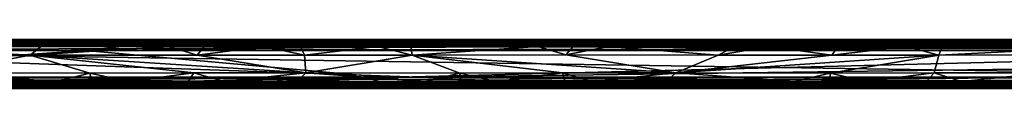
# Model space of a CAD drawing. Header units: millimetres. Extents: x -474 to 3044, y -109 to 1309.
# Tile 58 of 118: x 189 to 1193, y 1030 to 1080. Entities that reach past the tile are written whole.
import ezdxf

# ---------------------------------------------------------------- set-up
doc = ezdxf.new("R2010")
doc.units = ezdxf.units.MM
doc.layers.add('Layer 01', color=7, linetype='Continuous', true_color=0x000000)

msp = doc.modelspace()

# ---------------------------------------------------------------- linework, layer by layer
at = {"layer": 'Layer 01'}
for points in [[(-176, 1074.5, 949.3), (-177.1, 1073, 949), (781.1, 1073, 949)], [(-176, 1074.5, 949.3), (733.8, 1074.4, 949.3), (-175.8, 1075.8, 950.1)], [(-176, 1074.5, 949.3), (781.1, 1073, 949), (733.8, 1074.4, 949.3)], [(-175.8, 1075.8, 950.1), (2055.5, 1075.8, 950.1), (2745.4, 1076.7, 951.5)], [(-175.8, 1075.8, 950.1), (2745.4, 1076.7, 951.5), (700.7, 1076.7, 951.5)], [(-175.8, 1075.8, 950.1), (700.7, 1076.7, 951.5), (-166.5, 1076.7, 951.5)], [(2210.5, 1074.4, 949.3), (2055.5, 1075.8, 950.1), (-175.8, 1075.8, 950.1)], [(1072, 1074.5, 949.3), (2210.5, 1074.4, 949.3), (-175.8, 1075.8, 950.1)], [(733.8, 1074.4, 949.3), (1072, 1074.5, 949.3), (-175.8, 1075.8, 950.1)], [(-174.3, 1077, 956.7), (765.3, 1077, 956.8), (-172.8, 1077, 1010.2)], [(-174.3, 1077, 956.7), (381.4, 1077, 953), (765.3, 1077, 956.8)], [(-174.3, 1077, 956.7), (116.5, 1077, 953), (381.4, 1077, 953)], [(-174.1, 1073, 1018), (-166.8, 1074.5, 1017.7), (293.2, 1073, 1018)], [(765.3, 1077, 956.8), (1729.5, 1077, 1010.1), (-172.8, 1077, 1010.2)], [(1729.5, 1077, 1010.1), (48.6, 1077, 1014), (-172.8, 1077, 1010.2)], [(-166.8, 1074.5, 1017.7), (81.2, 1075.9, 1016.8), (2746.3, 1075.9, 1016.8), (2003.9, 1074.5, 1017.7)], [(293.2, 1073, 1018), (-166.8, 1074.5, 1017.7), (604.3, 1073, 1018)], [(604.3, 1073, 1018), (-166.8, 1074.5, 1017.7), (2003.9, 1074.5, 1017.7)], [(381.4, 1077, 953), (-166.5, 1076.7, 951.5), (700.7, 1076.7, 951.5)], [(-166.5, 1076.7, 951.5), (381.4, 1077, 953), (116.5, 1077, 953)], [(-162.3, 1073, 946), (-145.9, 1075.7, 946.5), (2493.4, 1073, 946)], [(-162.1, 1075.5, 1020.5), (210.1, 1075.5, 1020.5), (-161.5, 1077.9, 1019)], [(-162.1, 1075.5, 1020.5), (-20.2, 1073, 1021), (210.1, 1075.5, 1020.5)], [(-161.5, 1077.9, 1019), (659.4, 1077.9, 1019), (-69.8, 1079.5, 1016.7)], [(210.1, 1075.5, 1020.5), (659.4, 1077.9, 1019), (-161.5, 1077.9, 1019)], [(-153.9, 1080, 1006.4), (390.8, 1080, 982.1), (-147.1, 1080, 960.5)], [(-112.8, 1080, 1006.4), (390.8, 1080, 982.1), (-153.9, 1080, 1006.4)], [(390.8, 1080, 982.1), (542.8, 1080, 960.5), (-147.1, 1080, 960.5)], [(312.4, 1080, 953), (-65.7, 1080, 953), (-147.1, 1080, 960.5)], [(312.4, 1080, 953), (-147.1, 1080, 960.5), (542.8, 1080, 960.5)], [(926.7, 1078, 948.1), (2639.1, 1075.7, 946.5), (-145.9, 1075.7, 946.5)], [(484.6, 1078, 948.1), (926.7, 1078, 948.1), (-145.9, 1075.7, 946.5)], [(143.1, 1078, 948.1), (484.6, 1078, 948.1), (-145.9, 1075.7, 946.5)], [(2639.1, 1075.7, 946.5), (2493.4, 1073, 946), (-145.9, 1075.7, 946.5)], [(-112.8, 1080, 1006.4), (-68.1, 1080, 1006.4), (390.8, 1080, 982.1)], [(19, 1080, 1014), (-69.8, 1079.5, 1016.7), (294.3, 1080, 1014)], [(294.3, 1080, 1014), (-69.8, 1079.5, 1016.7), (405.7, 1079.5, 1016.7)], [(659.4, 1077.9, 1019), (405.7, 1079.5, 1016.7), (-69.8, 1079.5, 1016.7)], [(-68.1, 1080, 1006.4), (19, 1080, 1014), (418, 1080, 1006.2), (390.8, 1080, 982.1)], [(172.9, 1079.5, 950.5), (-65.7, 1080, 953), (312.4, 1080, 953)], [(44.5, 1073, 1021), (210.1, 1075.5, 1020.5), (-20.2, 1073, 1021)], [(418, 1080, 1006.2), (19, 1080, 1014), (294.3, 1080, 1014)], [(41.6, 1076.7, 1015.5), (48.6, 1077, 1014), (1003.1, 1076.7, 1015.5)], [(41.6, 1076.7, 1015.5), (1003.1, 1076.7, 1015.5), (2746.3, 1075.9, 1016.8)], [(41.6, 1076.7, 1015.5), (2746.3, 1075.9, 1016.8), (81.2, 1075.9, 1016.8)], [(210.1, 1075.5, 1020.5), (44.5, 1073, 1021), (210.6, 1073, 1021)], [(1743.1, 1076.7, 1015.5), (48.6, 1077, 1014), (1740.4, 1077, 1014)], [(1003.1, 1076.7, 1015.5), (48.6, 1077, 1014), (1743.1, 1076.7, 1015.5)], [(1729.5, 1077, 1010.1), (1740.4, 1077, 1014), (48.6, 1077, 1014)], [(372.4, 1079.5, 950.5), (484.6, 1078, 948.1), (143.1, 1078, 948.1)], [(172.9, 1079.5, 950.5), (372.4, 1079.5, 950.5), (143.1, 1078, 948.1)], [(172.9, 1079.5, 950.5), (312.4, 1080, 953), (372.4, 1079.5, 950.5)], [(210.1, 1075.5, 1020.5), (469.3, 1075.5, 1020.5), (659.4, 1077.9, 1019)], [(210.1, 1075.5, 1020.5), (210.6, 1073, 1021), (341.2, 1073, 1021)], [(210.1, 1075.5, 1020.5), (341.2, 1073, 1021), (377.4, 1073, 1021)], [(210.1, 1075.5, 1020.5), (377.4, 1073, 1021), (469.3, 1075.5, 1020.5)], [(418, 1080, 1006.2), (294.3, 1080, 1014), (405.2, 1080, 1014)], [(294.3, 1080, 1014), (405.7, 1079.5, 1016.7), (405.2, 1080, 1014)], [(542.8, 1080, 960.5), (549.2, 1080, 953), (312.4, 1080, 953)], [(372.4, 1079.5, 950.5), (312.4, 1080, 953), (418.3, 1079.5, 950.5)], [(418.3, 1079.5, 950.5), (312.4, 1080, 953), (549.2, 1080, 953)], [(372.4, 1079.5, 950.5), (418.3, 1079.5, 950.5), (484.6, 1078, 948.1)], [(469.3, 1075.5, 1020.5), (377.4, 1073, 1021), (438.3, 1073, 1021)], [(765.3, 1077, 956.8), (381.4, 1077, 953), (732.5, 1077, 953)], [(381.4, 1077, 953), (700.7, 1076.7, 951.5), (732.5, 1077, 953)], [(542.9, 1080, 1006.3), (390.8, 1080, 982.1), (462.8, 1080, 1006.4)], [(542.9, 1080, 1006.3), (702.3, 1080, 1006.3), (390.8, 1080, 982.1)], [(390.8, 1080, 982.1), (586.1, 1080, 960.6), (542.8, 1080, 960.5)], [(390.8, 1080, 982.1), (631.4, 1080, 960.6), (586.1, 1080, 960.6)], [(390.8, 1080, 982.1), (835.7, 1080, 960.6), (631.4, 1080, 960.6)], [(702.3, 1080, 1006.3), (835.7, 1080, 960.6), (390.8, 1080, 982.1)], [(418, 1080, 1006.2), (462.8, 1080, 1006.4), (390.8, 1080, 982.1)], [(418, 1080, 1006.2), (405.2, 1080, 1014), (428.7, 1080, 1014)], [(405.7, 1079.5, 1016.7), (428.7, 1080, 1014), (405.2, 1080, 1014)], [(405.7, 1079.5, 1016.7), (467.8, 1079.5, 1016.7), (428.7, 1080, 1014)], [(659.4, 1077.9, 1019), (467.8, 1079.5, 1016.7), (405.7, 1079.5, 1016.7)], [(418, 1080, 1006.2), (428.7, 1080, 1014), (453.3, 1080, 1014)], [(418, 1080, 1006.2), (453.3, 1080, 1014), (462.8, 1080, 1006.4)], [(418.3, 1079.5, 950.5), (549.2, 1080, 953), (490.7, 1079.5, 950.5)], [(418.3, 1079.5, 950.5), (490.7, 1079.5, 950.5), (484.6, 1078, 948.1)], [(428.7, 1080, 1014), (467.8, 1079.5, 1016.7), (453.3, 1080, 1014)], [(469.3, 1075.5, 1020.5), (438.3, 1073, 1021), (475.5, 1073, 1021)], [(462.8, 1080, 1006.4), (453.3, 1080, 1014), (468.2, 1080, 1014)], [(453.3, 1080, 1014), (467.8, 1079.5, 1016.7), (468.2, 1080, 1014)], [(462.8, 1080, 1006.4), (468.2, 1080, 1014), (500, 1080, 1014)], [(462.8, 1080, 1006.4), (500, 1080, 1014), (542.9, 1080, 1006.3)], [(468.2, 1080, 1014), (467.8, 1079.5, 1016.7), (500, 1080, 1014)], [(500, 1080, 1014), (467.8, 1079.5, 1016.7), (557.2, 1080, 1014)], [(557.2, 1080, 1014), (467.8, 1079.5, 1016.7), (708.3, 1079.5, 1016.7)], [(659.4, 1077.9, 1019), (708.3, 1079.5, 1016.7), (467.8, 1079.5, 1016.7)], [(469.3, 1075.5, 1020.5), (643.1, 1075.5, 1020.5), (659.4, 1077.9, 1019)], [(469.3, 1075.5, 1020.5), (588.1, 1073, 1021), (643.1, 1075.5, 1020.5)], [(469.3, 1075.5, 1020.5), (475.5, 1073, 1021), (554, 1073, 1021)], [(469.3, 1075.5, 1020.5), (554, 1073, 1021), (588.1, 1073, 1021)], [(574.3, 1079.5, 950.5), (926.7, 1078, 948.1), (484.6, 1078, 948.1)], [(490.7, 1079.5, 950.5), (574.3, 1079.5, 950.5), (484.6, 1078, 948.1)], [(490.7, 1079.5, 950.5), (549.2, 1080, 953), (574.3, 1079.5, 950.5)], [(542.9, 1080, 1006.3), (500, 1080, 1014), (557.2, 1080, 1014)], [(549.2, 1080, 953), (542.8, 1080, 960.5), (563.3, 1080, 953)], [(586.1, 1080, 960.6), (563.3, 1080, 953), (542.8, 1080, 960.5)], [(542.9, 1080, 1006.3), (557.2, 1080, 1014), (584.5, 1080, 1014)], [(542.9, 1080, 1006.3), (584.5, 1080, 1014), (702.3, 1080, 1006.3)], [(574.3, 1079.5, 950.5), (549.2, 1080, 953), (563.3, 1080, 953)], [(557.2, 1080, 1014), (708.3, 1079.5, 1016.7), (584.5, 1080, 1014)], [(586.1, 1080, 960.6), (587.8, 1080, 953), (563.3, 1080, 953)], [(574.3, 1079.5, 950.5), (563.3, 1080, 953), (587.8, 1080, 953)], [(574.3, 1079.5, 950.5), (612.3, 1080, 953), (626.1, 1080, 953)], [(574.3, 1079.5, 950.5), (626.1, 1080, 953), (836.3, 1079.5, 950.5)], [(574.3, 1079.5, 950.5), (587.8, 1080, 953), (612.3, 1080, 953)], [(574.3, 1079.5, 950.5), (836.3, 1079.5, 950.5), (926.7, 1078, 948.1)], [(702.3, 1080, 1006.3), (584.5, 1080, 1014), (720.4, 1080, 1014)], [(584.5, 1080, 1014), (708.3, 1079.5, 1016.7), (720.4, 1080, 1014)], [(586.1, 1080, 960.6), (612.3, 1080, 953), (587.8, 1080, 953)], [(631.4, 1080, 960.6), (612.3, 1080, 953), (586.1, 1080, 960.6)], [(643.1, 1075.5, 1020.5), (588.1, 1073, 1021), (717.4, 1073, 1021)], [(604.3, 1073, 1018), (2003.9, 1074.5, 1017.7), (1558.2, 1073, 1018)], [(612.3, 1080, 953), (631.4, 1080, 960.6), (626.1, 1080, 953)], [(631.4, 1080, 960.6), (808.1, 1080, 953), (626.1, 1080, 953)], [(836.3, 1079.5, 950.5), (626.1, 1080, 953), (808.1, 1080, 953)], [(835.7, 1080, 960.6), (808.1, 1080, 953), (631.4, 1080, 960.6)], [(643.1, 1075.5, 1020.5), (859.1, 1075.5, 1020.5), (659.4, 1077.9, 1019)], [(643.1, 1075.5, 1020.5), (717.4, 1073, 1021), (753.5, 1073, 1021)], [(643.1, 1075.5, 1020.5), (753.5, 1073, 1021), (859.1, 1075.5, 1020.5)], [(659.4, 1077.9, 1019), (2102.1, 1077.9, 1019), (1023.1, 1079.5, 1016.7)], [(659.4, 1077.9, 1019), (1023.1, 1079.5, 1016.7), (708.3, 1079.5, 1016.7)], [(1224.9, 1075.5, 1020.5), (2102.1, 1077.9, 1019), (659.4, 1077.9, 1019)], [(1063.2, 1075.5, 1020.5), (1224.9, 1075.5, 1020.5), (659.4, 1077.9, 1019)], [(859.1, 1075.5, 1020.5), (1063.2, 1075.5, 1020.5), (659.4, 1077.9, 1019)], [(700.7, 1076.7, 951.5), (1069.4, 1077, 953), (732.5, 1077, 953)], [(2745.4, 1076.7, 951.5), (1069.4, 1077, 953), (700.7, 1076.7, 951.5)], [(702.3, 1080, 1006.3), (993.6, 1080, 1006.3), (835.7, 1080, 960.6)], [(702.3, 1080, 1006.3), (720.4, 1080, 1014), (734.6, 1080, 1014)], [(702.3, 1080, 1006.3), (734.6, 1080, 1014), (993.6, 1080, 1006.3)], [(869.1, 1080, 1014), (708.3, 1079.5, 1016.7), (1023.1, 1079.5, 1016.7)], [(734.6, 1080, 1014), (708.3, 1079.5, 1016.7), (869.1, 1080, 1014)], [(720.4, 1080, 1014), (708.3, 1079.5, 1016.7), (734.6, 1080, 1014)], [(765.3, 1077, 956.8), (732.5, 1077, 953), (1069.4, 1077, 953)], [(733.8, 1074.4, 949.3), (781.1, 1073, 949), (1072, 1074.5, 949.3)], [(869.1, 1080, 1014), (993.6, 1080, 1006.3), (734.6, 1080, 1014)], [(859.1, 1075.5, 1020.5), (753.5, 1073, 1021), (789.6, 1073, 1021)], [(765.3, 1077, 956.8), (2741.8, 1077, 956.8), (2268.1, 1077, 1010.1)], [(765.3, 1077, 956.8), (2268.1, 1077, 1010.1), (1729.5, 1077, 1010.1)], [(765.3, 1077, 956.8), (1069.4, 1077, 953), (2748.8, 1077, 953), (2741.8, 1077, 956.8)], [(2210.5, 1074.4, 949.3), (1072, 1074.5, 949.3), (781.1, 1073, 949), (2067.6, 1073, 949)], [(859.1, 1075.5, 1020.5), (789.6, 1073, 1021), (918.2, 1073, 1021)], [(835.7, 1080, 960.6), (832.4, 1080, 953), (808.1, 1080, 953)], [(836.3, 1079.5, 950.5), (808.1, 1080, 953), (832.4, 1080, 953)], [(835.7, 1080, 960.6), (856.8, 1080, 953), (832.4, 1080, 953)], [(836.3, 1079.5, 950.5), (832.4, 1080, 953), (856.8, 1080, 953)], [(993.6, 1080, 1006.3), (1356.1, 1080, 960.6), (835.7, 1080, 960.6)], [(835.7, 1080, 960.6), (1209.9, 1080, 953), (947, 1080, 953)], [(835.7, 1080, 960.6), (947, 1080, 953), (856.8, 1080, 953)], [(1356.1, 1080, 960.6), (1209.9, 1080, 953), (835.7, 1080, 960.6)], [(836.3, 1079.5, 950.5), (856.8, 1080, 953), (947, 1080, 953)], [(836.3, 1079.5, 950.5), (947, 1080, 953), (949.8, 1079.5, 950.5)], [(836.3, 1079.5, 950.5), (949.8, 1079.5, 950.5), (926.7, 1078, 948.1)], [(859.1, 1075.5, 1020.5), (953.2, 1073, 1021), (1023.4, 1073, 1021)], [(859.1, 1075.5, 1020.5), (1023.4, 1073, 1021), (1063.2, 1075.5, 1020.5)], [(859.1, 1075.5, 1020.5), (918.2, 1073, 1021), (953.2, 1073, 1021)], [(980.1, 1080, 1014), (993.6, 1080, 1006.3), (869.1, 1080, 1014)], [(869.1, 1080, 1014), (1023.1, 1079.5, 1016.7), (980.1, 1080, 1014)], [(983.2, 1079.5, 950.5), (1256.4, 1078, 948.1), (926.7, 1078, 948.1)], [(949.8, 1079.5, 950.5), (983.2, 1079.5, 950.5), (926.7, 1078, 948.1)], [(926.7, 1078, 948.1), (1256.4, 1078, 948.1), (2639.1, 1075.7, 946.5)], [(983.2, 1079.5, 950.5), (947, 1080, 953), (1209.9, 1080, 953)], [(949.8, 1079.5, 950.5), (947, 1080, 953), (983.2, 1079.5, 950.5)], [(993.6, 1080, 1006.3), (980.1, 1080, 1014), (1003.6, 1080, 1014)], [(1023.1, 1079.5, 1016.7), (1003.6, 1080, 1014), (980.1, 1080, 1014)], [(983.2, 1079.5, 950.5), (1209.9, 1080, 953), (1242, 1079.5, 950.5)], [(983.2, 1079.5, 950.5), (1242, 1079.5, 950.5), (1256.4, 1078, 948.1)], [(993.6, 1080, 1006.3), (1039.1, 1080, 1006.2), (1356.1, 1080, 960.6)], [(993.6, 1080, 1006.3), (1003.6, 1080, 1014), (1028.1, 1080, 1014)], [(993.6, 1080, 1006.3), (1028.1, 1080, 1014), (1039.1, 1080, 1006.2)], [(1003.1, 1076.7, 1015.5), (1743.1, 1076.7, 1015.5), (2746.3, 1075.9, 1016.8)], [(1003.6, 1080, 1014), (1023.1, 1079.5, 1016.7), (1028.1, 1080, 1014)], [(1340, 1080, 1014), (1023.1, 1079.5, 1016.7), (1411, 1079.5, 1016.7)], [(1023.1, 1079.5, 1016.7), (1340, 1080, 1014), (1265.1, 1080, 1014)], [(1023.1, 1079.5, 1016.7), (1265.1, 1080, 1014), (1042.4, 1080, 1014)], [(1028.1, 1080, 1014), (1023.1, 1079.5, 1016.7), (1042.4, 1080, 1014)], [(2102.1, 1077.9, 1019), (1411, 1079.5, 1016.7), (1023.1, 1079.5, 1016.7)], [(1063.2, 1075.5, 1020.5), (1023.4, 1073, 1021), (1093.1, 1073, 1021)], [(1039.1, 1080, 1006.2), (1028.1, 1080, 1014), (1042.4, 1080, 1014)], [(1039.1, 1080, 1006.2), (1305.9, 1080, 1006.4), (1356.1, 1080, 960.6)], [(1039.1, 1080, 1006.2), (1265.1, 1080, 1014), (1305.9, 1080, 1006.4)], [(1039.1, 1080, 1006.2), (1042.4, 1080, 1014), (1265.1, 1080, 1014)], [(1063.2, 1075.5, 1020.5), (1129.6, 1073, 1021), (1224.9, 1075.5, 1020.5)], [(1063.2, 1075.5, 1020.5), (1093.1, 1073, 1021), (1129.6, 1073, 1021)], [(1069.4, 1077, 953), (2745.4, 1076.7, 951.5), (2748.8, 1077, 953)], [(1224.9, 1075.5, 1020.5), (1129.6, 1073, 1021), (1299.9, 1073, 1021)], [(-177.1, 1073, 949), (-165.5, 1068.6, 949), (781.1, 1073, 949)], [(-140.8, 1068.6, 1018), (-174.1, 1073, 1018), (256.2, 1068.6, 1018)], [(293.2, 1073, 1018), (256.2, 1068.6, 1018), (-174.1, 1073, 1018)], [(-168.3, 1068.5, 946), (2493.4, 1073, 946), (2605.5, 1068.5, 946), (595.8, 1041.5, 946)], [(-168.3, 1068.5, 946), (-162.3, 1073, 946), (2493.4, 1073, 946)], [(-167.9, 1041.4, 946), (-168.3, 1068.5, 946), (595.8, 1041.5, 946)], [(2738.6, 1068.6, 949), (781.1, 1073, 949), (-165.5, 1068.6, 949)], [(1606, 1041.5, 949), (2738.6, 1068.6, 949), (-165.5, 1068.6, 949)], [(22, 1041.6, 949), (1606, 1041.5, 949), (-165.5, 1068.6, 949)], [(256.2, 1068.6, 1018), (-140.1, 1041.4, 1018), (-140.8, 1068.6, 1018)], [(562, 1041.4, 1018), (-140.1, 1041.4, 1018), (256.2, 1068.6, 1018)], [(-40.2, 1063.9, 1021), (199.9, 1063.9, 1021), (44.5, 1073, 1021)], [(210.6, 1073, 1021), (44.5, 1073, 1021), (199.9, 1063.9, 1021)], [(199.9, 1063.9, 1021), (341.2, 1073, 1021), (210.6, 1073, 1021)], [(199.9, 1063.9, 1021), (370, 1064.1, 1021), (341.2, 1073, 1021)], [(370, 1064.1, 1021), (199.9, 1063.9, 1021), (480.8, 1046, 1021)], [(256.2, 1068.6, 1018), (293.2, 1073, 1018), (604.3, 1073, 1018)], [(1660.5, 1068.7, 1018), (256.2, 1068.6, 1018), (604.3, 1073, 1018)], [(562, 1041.4, 1018), (256.2, 1068.6, 1018), (1660.5, 1068.7, 1018)], [(377.4, 1073, 1021), (341.2, 1073, 1021), (370, 1064.1, 1021)], [(370, 1064.1, 1021), (438.3, 1073, 1021), (377.4, 1073, 1021)], [(370, 1064.1, 1021), (479.6, 1064.1, 1021), (438.3, 1073, 1021)], [(479.6, 1064.1, 1021), (370, 1064.1, 1021), (480.8, 1046, 1021)], [(475.5, 1073, 1021), (438.3, 1073, 1021), (479.6, 1064.1, 1021)], [(479.6, 1064.1, 1021), (554, 1073, 1021), (475.5, 1073, 1021)], [(479.6, 1064.1, 1021), (589.2, 1064, 1021), (554, 1073, 1021)], [(479.6, 1064.1, 1021), (480.8, 1046, 1021), (589.2, 1064, 1021)], [(588.1, 1073, 1021), (554, 1073, 1021), (589.2, 1064, 1021)], [(1649.9, 1041.3, 1018), (562, 1041.4, 1018), (1660.5, 1068.7, 1018)], [(589.2, 1064, 1021), (717.4, 1073, 1021), (588.1, 1073, 1021)], [(589.2, 1064, 1021), (745.9, 1064.2, 1021), (717.4, 1073, 1021)], [(745.9, 1064.2, 1021), (589.2, 1064, 1021), (858.2, 1046, 1021)], [(2605.5, 1068.5, 946), (1255.3, 1041.4, 946), (595.8, 1041.5, 946)], [(604.3, 1073, 1018), (1558.2, 1073, 1018), (1660.5, 1068.7, 1018)], [(753.5, 1073, 1021), (717.4, 1073, 1021), (745.9, 1064.2, 1021)], [(745.9, 1064.2, 1021), (901.4, 1064, 1021), (789.6, 1073, 1021)], [(745.9, 1064.2, 1021), (789.6, 1073, 1021), (753.5, 1073, 1021)], [(901.4, 1064, 1021), (745.9, 1064.2, 1021), (858.2, 1046, 1021)], [(2738.6, 1068.6, 949), (2067.6, 1073, 949), (781.1, 1073, 949)], [(901.4, 1064, 1021), (918.2, 1073, 1021), (789.6, 1073, 1021)], [(1126.4, 1064.1, 1021), (1017.2, 1064, 1021), (858.2, 1046, 1021)], [(1126.4, 1064.1, 1021), (858.2, 1046, 1021), (1015.4, 1045.8, 1021)], [(901.4, 1064, 1021), (1017.2, 1064, 1021), (953.2, 1073, 1021)], [(901.4, 1064, 1021), (953.2, 1073, 1021), (918.2, 1073, 1021)], [(1023.4, 1073, 1021), (953.2, 1073, 1021), (1017.2, 1064, 1021)], [(1126.4, 1064.1, 1021), (1015.4, 1045.8, 1021), (1121.6, 1045.9, 1021)], [(1017.2, 1064, 1021), (1126.4, 1064.1, 1021), (1093.1, 1073, 1021)], [(1017.2, 1064, 1021), (1093.1, 1073, 1021), (1023.4, 1073, 1021)], [(1129.6, 1073, 1021), (1093.1, 1073, 1021), (1126.4, 1064.1, 1021)], [(1121.6, 1045.9, 1021), (1235.7, 1046, 1021), (1339.5, 1064.2, 1021), (1126.4, 1064.1, 1021)], [(1126.4, 1064.1, 1021), (1299.9, 1073, 1021), (1129.6, 1073, 1021)], [(1126.4, 1064.1, 1021), (1339.5, 1064.2, 1021), (1299.9, 1073, 1021)], [(-55.7, 1046.2, 1021), (104, 1046, 1021), (199.9, 1063.9, 1021), (-40.2, 1063.9, 1021)], [(199.9, 1063.9, 1021), (104, 1046, 1021), (260.6, 1045.8, 1021)], [(199.9, 1063.9, 1021), (260.6, 1045.8, 1021), (366.8, 1045.9, 1021)], [(480.8, 1046, 1021), (199.9, 1063.9, 1021), (366.8, 1045.9, 1021)], [(589.2, 1064, 1021), (480.8, 1046, 1021), (638, 1045.8, 1021)], [(858.2, 1046, 1021), (589.2, 1064, 1021), (742.5, 1045.9, 1021)], [(589.2, 1064, 1021), (638, 1045.8, 1021), (742.5, 1045.9, 1021)], [(901.4, 1064, 1021), (858.2, 1046, 1021), (1017.2, 1064, 1021)], [(104, 1046, 1021), (97.4, 1037, 1021), (226.8, 1037, 1021)], [(260.6, 1045.8, 1021), (104, 1046, 1021), (226.8, 1037, 1021)], [(260.6, 1045.8, 1021), (226.8, 1037, 1021), (262.9, 1037, 1021)], [(260.6, 1045.8, 1021), (300.1, 1037, 1021), (366.8, 1045.9, 1021)], [(260.6, 1045.8, 1021), (262.9, 1037, 1021), (300.1, 1037, 1021)], [(366.8, 1045.9, 1021), (300.1, 1037, 1021), (361, 1037, 1021)], [(366.8, 1045.9, 1021), (361, 1037, 1021), (397.2, 1037, 1021)], [(397.2, 1037, 1021), (480.8, 1046, 1021), (366.8, 1045.9, 1021)], [(480.8, 1046, 1021), (397.2, 1037, 1021), (472.2, 1037, 1021)], [(480.8, 1046, 1021), (472.2, 1037, 1021), (602.9, 1037, 1021)], [(638, 1045.8, 1021), (480.8, 1046, 1021), (602.9, 1037, 1021)], [(638, 1045.8, 1021), (602.9, 1037, 1021), (639, 1037, 1021)], [(638, 1045.8, 1021), (675.1, 1037, 1021), (742.5, 1045.9, 1021)], [(638, 1045.8, 1021), (639, 1037, 1021), (675.1, 1037, 1021)], [(742.5, 1045.9, 1021), (675.1, 1037, 1021), (745.3, 1037, 1021)], [(742.5, 1045.9, 1021), (772.9, 1037, 1021), (858.2, 1046, 1021)], [(742.5, 1045.9, 1021), (745.3, 1037, 1021), (772.9, 1037, 1021)], [(858.2, 1046, 1021), (772.9, 1037, 1021), (848.3, 1037, 1021)], [(858.2, 1046, 1021), (848.3, 1037, 1021), (979.1, 1037, 1021)], [(858.2, 1046, 1021), (979.1, 1037, 1021), (1015.4, 1045.8, 1021)], [(1015.4, 1045.8, 1021), (979.1, 1037, 1021), (1015.2, 1037, 1021)], [(1052.3, 1037, 1021), (1015.4, 1045.8, 1021), (1015.2, 1037, 1021)], [(1052.3, 1037, 1021), (1121.6, 1045.9, 1021), (1015.4, 1045.8, 1021)], [(1121.6, 1045.9, 1021), (1052.3, 1037, 1021), (1113.3, 1037, 1021)], [(1121.6, 1045.9, 1021), (1113.3, 1037, 1021), (1149.4, 1037, 1021)], [(1235.7, 1046, 1021), (1121.6, 1045.9, 1021), (1149.4, 1037, 1021)], [(1235.7, 1046, 1021), (1149.4, 1037, 1021), (1224.5, 1037, 1021)], [(-176.3, 1034.1, 950.2), (2743.5, 1034.1, 950.2), (1683.9, 1035.5, 949.3)], [(-176.3, 1034.1, 950.2), (1683.9, 1035.5, 949.3), (49.4, 1035.5, 949.3)], [(962.9, 1033.3, 951.5), (2743.5, 1034.1, 950.2), (-176.3, 1034.1, 950.2)], [(581.7, 1033.3, 951.5), (962.9, 1033.3, 951.5), (-176.3, 1034.1, 950.2)], [(265.4, 1033.3, 951.5), (581.7, 1033.3, 951.5), (-176.3, 1034.1, 950.2)], [(-176.2, 1033.3, 951.6), (265.4, 1033.3, 951.5), (-176.3, 1034.1, 950.2)], [(1134.1, 1035.5, 1017.7), (2746.3, 1034.2, 1016.9), (-176.1, 1034.2, 1016.9)], [(700.3, 1035.5, 1017.7), (1134.1, 1035.5, 1017.7), (-176.1, 1034.2, 1016.9)], [(-175.8, 1035.5, 1017.7), (700.3, 1035.5, 1017.7), (-176.1, 1034.2, 1016.9)], [(-176.1, 1034.2, 1016.9), (2746.3, 1034.2, 1016.9), (-166.6, 1033.3, 1015.5)], [(-175.8, 1035.5, 1017.7), (441.5, 1037, 1018), (700.3, 1035.5, 1017.7)], [(-175.8, 1035.5, 1017.7), (-148.9, 1037, 1018), (441.5, 1037, 1018)], [(3.6, 1037, 946), (-167.9, 1041.4, 946), (595.8, 1041.5, 946)], [(2746.3, 1034.2, 1016.9), (1624.7, 1033.3, 1015.5), (-166.6, 1033.3, 1015.5)], [(287.4, 1034.5, 946.5), (439.8, 1032.1, 948), (-162.3, 1032.1, 948)], [(161.2, 1034.5, 946.5), (287.4, 1034.5, 946.5), (-162.3, 1032.1, 948)], [(-162.3, 1032, 1018.9), (853.1, 1032, 1018.9), (545.2, 1034.3, 1020.5)], [(-162.3, 1032, 1018.9), (545.2, 1034.3, 1020.5), (371.2, 1034.3, 1020.5)], [(-162.3, 1032, 1018.9), (371.2, 1034.3, 1020.5), (168.8, 1034.3, 1020.5)], [(-140.1, 1041.4, 1018), (441.5, 1037, 1018), (-148.9, 1037, 1018)], [(562, 1041.4, 1018), (441.5, 1037, 1018), (-140.1, 1041.4, 1018)], [(3.6, 1037, 946), (595.8, 1041.5, 946), (337.4, 1037, 946)], [(161.2, 1034.5, 946.5), (3.6, 1037, 946), (337.4, 1037, 946)], [(22, 1041.6, 949), (1047.1, 1037, 949), (1606, 1041.5, 949)], [(22, 1041.6, 949), (52.9, 1037, 949), (1047.1, 1037, 949)], [(1047.1, 1037, 949), (49.4, 1035.5, 949.3), (1683.9, 1035.5, 949.3)], [(52.9, 1037, 949), (49.4, 1035.5, 949.3), (1047.1, 1037, 949)], [(97.4, 1037, 1021), (168.8, 1034.3, 1020.5), (226.8, 1037, 1021)], [(161.2, 1034.5, 946.5), (337.4, 1037, 946), (287.4, 1034.5, 946.5)], [(226.8, 1037, 1021), (168.8, 1034.3, 1020.5), (262.9, 1037, 1021)], [(262.9, 1037, 1021), (168.8, 1034.3, 1020.5), (371.2, 1034.3, 1020.5)], [(262.9, 1037, 1021), (371.2, 1034.3, 1020.5), (300.1, 1037, 1021)], [(287.4, 1034.5, 946.5), (337.4, 1037, 946), (318, 1034.5, 946.5)], [(287.4, 1034.5, 946.5), (318, 1034.5, 946.5), (439.8, 1032.1, 948)], [(300.1, 1037, 1021), (371.2, 1034.3, 1020.5), (361, 1037, 1021)], [(318, 1034.5, 946.5), (464.3, 1037, 946), (484.8, 1034.5, 946.5)], [(318, 1034.5, 946.5), (337.4, 1037, 946), (464.3, 1037, 946)], [(318, 1034.5, 946.5), (484.8, 1034.5, 946.5), (439.8, 1032.1, 948)], [(337.4, 1037, 946), (595.8, 1041.5, 946), (464.3, 1037, 946)], [(361, 1037, 1021), (371.2, 1034.3, 1020.5), (397.2, 1037, 1021)], [(472.2, 1037, 1021), (371.2, 1034.3, 1020.5), (545.2, 1034.3, 1020.5)], [(397.2, 1037, 1021), (371.2, 1034.3, 1020.5), (472.2, 1037, 1021)], [(601, 1034.5, 946.5), (954.7, 1032.1, 948), (439.8, 1032.1, 948)], [(554.5, 1034.5, 946.5), (601, 1034.5, 946.5), (439.8, 1032.1, 948)], [(484.8, 1034.5, 946.5), (554.5, 1034.5, 946.5), (439.8, 1032.1, 948)], [(562, 1041.4, 1018), (547.7, 1037, 1018), (441.5, 1037, 1018)], [(700.3, 1035.5, 1017.7), (441.5, 1037, 1018), (547.7, 1037, 1018)], [(464.3, 1037, 946), (595.8, 1041.5, 946), (660.8, 1037, 946)], [(484.8, 1034.5, 946.5), (464.3, 1037, 946), (554.5, 1034.5, 946.5)], [(554.5, 1034.5, 946.5), (464.3, 1037, 946), (660.8, 1037, 946)], [(472.2, 1037, 1021), (545.2, 1034.3, 1020.5), (602.9, 1037, 1021)], [(639, 1037, 1021), (545.2, 1034.3, 1020.5), (756.4, 1034.3, 1020.5)], [(602.9, 1037, 1021), (545.2, 1034.3, 1020.5), (639, 1037, 1021)], [(853.1, 1032, 1018.9), (756.4, 1034.3, 1020.5), (545.2, 1034.3, 1020.5)], [(562, 1041.4, 1018), (1323.9, 1037, 1018), (547.7, 1037, 1018)], [(700.3, 1035.5, 1017.7), (547.7, 1037, 1018), (1323.9, 1037, 1018)], [(554.5, 1034.5, 946.5), (660.8, 1037, 946), (601, 1034.5, 946.5)], [(1649.9, 1041.3, 1018), (1323.9, 1037, 1018), (562, 1041.4, 1018)], [(1255.3, 1041.4, 946), (660.8, 1037, 946), (595.8, 1041.5, 946)], [(601, 1034.5, 946.5), (660.8, 1037, 946), (654.4, 1034.5, 946.5)], [(601, 1034.5, 946.5), (654.4, 1034.5, 946.5), (954.7, 1032.1, 948)], [(639, 1037, 1021), (756.4, 1034.3, 1020.5), (675.1, 1037, 1021)], [(654.4, 1034.5, 946.5), (660.8, 1037, 946), (1071.7, 1034.5, 946.5)], [(654.4, 1034.5, 946.5), (1071.7, 1034.5, 946.5), (954.7, 1032.1, 948)], [(1255.3, 1041.4, 946), (1282.7, 1037, 946), (660.8, 1037, 946)], [(1249, 1034.5, 946.5), (660.8, 1037, 946), (1282.7, 1037, 946)], [(1071.7, 1034.5, 946.5), (660.8, 1037, 946), (1249, 1034.5, 946.5)], [(675.1, 1037, 1021), (756.4, 1034.3, 1020.5), (745.3, 1037, 1021)], [(700.3, 1035.5, 1017.7), (1323.9, 1037, 1018), (1134.1, 1035.5, 1017.7)], [(745.3, 1037, 1021), (756.4, 1034.3, 1020.5), (772.9, 1037, 1021)], [(848.3, 1037, 1021), (756.4, 1034.3, 1020.5), (921.1, 1034.3, 1020.5)], [(772.9, 1037, 1021), (756.4, 1034.3, 1020.5), (848.3, 1037, 1021)], [(853.1, 1032, 1018.9), (921.1, 1034.3, 1020.5), (756.4, 1034.3, 1020.5)], [(848.3, 1037, 1021), (921.1, 1034.3, 1020.5), (979.1, 1037, 1021)], [(853.1, 1032, 1018.9), (1555.5, 1032, 1018.9), (1123.4, 1034.3, 1020.5)], [(853.1, 1032, 1018.9), (1123.4, 1034.3, 1020.5), (921.1, 1034.3, 1020.5)], [(1015.2, 1037, 1021), (921.1, 1034.3, 1020.5), (1123.4, 1034.3, 1020.5)], [(979.1, 1037, 1021), (921.1, 1034.3, 1020.5), (1015.2, 1037, 1021)], [(1071.7, 1034.5, 946.5), (1880, 1032.1, 948), (954.7, 1032.1, 948)], [(962.9, 1033.3, 951.5), (1411.6, 1033.3, 951.5), (2743.5, 1034.1, 950.2)], [(1015.2, 1037, 1021), (1123.4, 1034.3, 1020.5), (1052.3, 1037, 1021)], [(1606, 1041.5, 949), (1047.1, 1037, 949), (1374.2, 1037, 949)], [(1047.1, 1037, 949), (1683.9, 1035.5, 949.3), (1374.2, 1037, 949)], [(1052.3, 1037, 1021), (1123.4, 1034.3, 1020.5), (1113.3, 1037, 1021)], [(1071.7, 1034.5, 946.5), (1249, 1034.5, 946.5), (1880, 1032.1, 948)], [(1113.3, 1037, 1021), (1123.4, 1034.3, 1020.5), (1149.4, 1037, 1021)], [(1224.5, 1037, 1021), (1123.4, 1034.3, 1020.5), (1297.4, 1034.3, 1020.5)], [(1149.4, 1037, 1021), (1123.4, 1034.3, 1020.5), (1224.5, 1037, 1021)], [(1555.5, 1032, 1018.9), (1297.4, 1034.3, 1020.5), (1123.4, 1034.3, 1020.5)], [(1134.1, 1035.5, 1017.7), (1482.9, 1037, 1018), (2159.2, 1035.5, 1017.7)], [(1134.1, 1035.5, 1017.7), (1323.9, 1037, 1018), (1482.9, 1037, 1018)], [(1134.1, 1035.5, 1017.7), (2159.2, 1035.5, 1017.7), (2746.3, 1034.2, 1016.9)], [(-176.2, 1033.3, 951.6), (-178.6, 1033, 953), (258, 1033, 953)], [(-178.6, 1033, 953), (-172.8, 1033, 956.7), (258, 1033, 953)], [(-176.2, 1033.3, 951.6), (258, 1033, 953), (265.4, 1033.3, 951.5)], [(-174.4, 1033, 1010.2), (698.3, 1033, 1014), (942, 1033, 1010.1), (-172.8, 1033, 956.7)], [(-174.4, 1033, 1010.2), (-174, 1033, 1014), (698.3, 1033, 1014)], [(-174, 1033, 1014), (-166.6, 1033.3, 1015.5), (698.3, 1033, 1014)], [(1637.5, 1033, 1010.1), (2743.7, 1033, 956.9), (-172.8, 1033, 956.7)], [(942, 1033, 1010.1), (1637.5, 1033, 1010.1), (-172.8, 1033, 956.7)], [(258, 1033, 953), (-172.8, 1033, 956.7), (910.9, 1033, 953)], [(2743.7, 1033, 956.9), (910.9, 1033, 953), (-172.8, 1033, 956.7)], [(290.5, 1030.5, 1016.5), (-166.9, 1030, 1014), (549.3, 1030, 1014)], [(-60.6, 1030.5, 1016.5), (-166.9, 1030, 1014), (290.5, 1030.5, 1016.5)], [(542.2, 1030, 1006.5), (549.3, 1030, 1014), (-166.9, 1030, 1014)], [(-166.9, 1030, 1014), (-151.9, 1030, 1006.4), (542.2, 1030, 1006.5)], [(1566.5, 1033, 1014), (-166.6, 1033.3, 1015.5), (1624.7, 1033.3, 1015.5)], [(1068.1, 1033, 1014), (-166.6, 1033.3, 1015.5), (1566.5, 1033, 1014)], [(-166.6, 1033.3, 1015.5), (1068.1, 1033, 1014), (698.3, 1033, 1014)], [(-162.3, 1032.1, 948), (439.8, 1032.1, 948), (-69.5, 1030.5, 950.3)], [(492.3, 1030.5, 1016.5), (853.1, 1032, 1018.9), (-162.3, 1032, 1018.9)], [(290.5, 1030.5, 1016.5), (492.3, 1030.5, 1016.5), (-162.3, 1032, 1018.9)], [(-60.6, 1030.5, 1016.5), (290.5, 1030.5, 1016.5), (-162.3, 1032, 1018.9)], [(-68.1, 1030, 960.6), (418.1, 1030, 960.8), (-153.9, 1030, 968.3)], [(-153.9, 1030, 968.3), (418.1, 1030, 960.8), (542.2, 1030, 1006.5), (-151.9, 1030, 1006.4)], [(439.8, 1032.1, 948), (446.6, 1030.5, 950.3), (-69.5, 1030.5, 950.3)], [(18.9, 1030, 953), (-69.5, 1030.5, 950.3), (294.3, 1030, 953)], [(294.3, 1030, 953), (-69.5, 1030.5, 950.3), (446.6, 1030.5, 950.3)], [(-68.1, 1030, 960.6), (18.9, 1030, 953), (418.1, 1030, 960.8)], [(418.1, 1030, 960.8), (18.9, 1030, 953), (294.3, 1030, 953)], [(581.7, 1033.3, 951.5), (258, 1033, 953), (910.9, 1033, 953)], [(265.4, 1033.3, 951.5), (258, 1033, 953), (581.7, 1033.3, 951.5)], [(290.5, 1030.5, 1016.5), (549.3, 1030, 1014), (492.3, 1030.5, 1016.5)], [(294.3, 1030, 953), (446.6, 1030.5, 950.3), (405.2, 1030, 953)], [(418.1, 1030, 960.8), (294.3, 1030, 953), (405.2, 1030, 953)], [(405.2, 1030, 953), (446.6, 1030.5, 950.3), (428.7, 1030, 953)], [(418.1, 1030, 960.8), (405.2, 1030, 953), (428.7, 1030, 953)], [(418.1, 1030, 960.8), (462.8, 1030, 960.6), (542.2, 1030, 1006.5)], [(418.1, 1030, 960.8), (428.7, 1030, 953), (453.3, 1030, 953)], [(418.1, 1030, 960.8), (453.3, 1030, 953), (462.8, 1030, 960.6)], [(428.7, 1030, 953), (446.6, 1030.5, 950.3), (453.3, 1030, 953)], [(439.8, 1032.1, 948), (954.7, 1032.1, 948), (543.5, 1030.5, 950.3)], [(439.8, 1032.1, 948), (543.5, 1030.5, 950.3), (446.6, 1030.5, 950.3)], [(468.2, 1030, 953), (446.6, 1030.5, 950.3), (543.5, 1030.5, 950.3)], [(446.6, 1030.5, 950.3), (468.2, 1030, 953), (453.3, 1030, 953)], [(462.8, 1030, 960.6), (453.3, 1030, 953), (468.2, 1030, 953)], [(462.8, 1030, 960.6), (546.7, 1030, 960.8), (542.2, 1030, 1006.5)], [(462.8, 1030, 960.6), (468.2, 1030, 953), (500, 1030, 953)], [(462.8, 1030, 960.6), (500, 1030, 953), (546.7, 1030, 960.8)], [(468.2, 1030, 953), (543.5, 1030.5, 950.3), (500, 1030, 953)], [(492.3, 1030.5, 1016.5), (557.3, 1030.5, 1016.5), (853.1, 1032, 1018.9)], [(492.3, 1030.5, 1016.5), (549.3, 1030, 1014), (557.3, 1030.5, 1016.5)], [(543.5, 1030.5, 950.3), (555.5, 1030, 953), (500, 1030, 953)], [(546.7, 1030, 960.8), (500, 1030, 953), (555.5, 1030, 953)], [(546.7, 1030, 960.8), (586, 1030, 1006.5), (542.2, 1030, 1006.5)], [(549.3, 1030, 1014), (542.2, 1030, 1006.5), (563.3, 1030, 1014)], [(586, 1030, 1006.5), (563.3, 1030, 1014), (542.2, 1030, 1006.5)], [(954.7, 1032.1, 948), (734.7, 1030.5, 950.3), (543.5, 1030.5, 950.3)], [(667.3, 1030, 953), (543.5, 1030.5, 950.3), (734.7, 1030.5, 950.3)], [(640.1, 1030, 953), (543.5, 1030.5, 950.3), (667.3, 1030, 953)], [(543.5, 1030.5, 950.3), (640.1, 1030, 953), (555.5, 1030, 953)], [(546.7, 1030, 960.8), (640.1, 1030, 953), (668.8, 1030, 960.6), (586, 1030, 1006.5)], [(546.7, 1030, 960.8), (555.5, 1030, 953), (640.1, 1030, 953)], [(557.3, 1030.5, 1016.5), (549.3, 1030, 1014), (563.3, 1030, 1014)], [(557.3, 1030.5, 1016.5), (609.1, 1030.5, 1016.5), (853.1, 1032, 1018.9)], [(557.3, 1030.5, 1016.5), (563.3, 1030, 1014), (587.8, 1030, 1014)], [(557.3, 1030.5, 1016.5), (587.8, 1030, 1014), (609.1, 1030.5, 1016.5)], [(586, 1030, 1006.5), (587.8, 1030, 1014), (563.3, 1030, 1014)], [(581.7, 1033.3, 951.5), (910.9, 1033, 953), (962.9, 1033.3, 951.5)], [(668.8, 1030, 960.6), (833.1, 1030, 1006.3), (586, 1030, 1006.5)], [(586, 1030, 1006.5), (611.7, 1030, 1014), (587.8, 1030, 1014)], [(833.1, 1030, 1006.3), (611.7, 1030, 1014), (586, 1030, 1006.5)], [(609.1, 1030.5, 1016.5), (587.8, 1030, 1014), (611.7, 1030, 1014)], [(609.1, 1030.5, 1016.5), (704.4, 1030.5, 1016.5), (853.1, 1032, 1018.9)], [(717.7, 1030, 1014), (704.4, 1030.5, 1016.5), (609.1, 1030.5, 1016.5), (611.7, 1030, 1014)], [(833.1, 1030, 1006.3), (717.7, 1030, 1014), (611.7, 1030, 1014)], [(668.8, 1030, 960.6), (640.1, 1030, 953), (667.3, 1030, 953)], [(667.3, 1030, 953), (734.7, 1030.5, 950.3), (692.1, 1030, 953)], [(668.8, 1030, 960.6), (667.3, 1030, 953), (692.1, 1030, 953)], [(668.8, 1030, 960.6), (994.7, 1030, 960.7), (833.1, 1030, 1006.3)], [(668.8, 1030, 960.6), (692.1, 1030, 953), (994.7, 1030, 960.7)], [(692.1, 1030, 953), (734.7, 1030.5, 950.3), (869.1, 1030, 953)], [(869.1, 1030, 953), (994.7, 1030, 960.7), (692.1, 1030, 953)], [(942, 1033, 1010.1), (698.3, 1033, 1014), (1068.1, 1033, 1014)], [(704.4, 1030.5, 1016.5), (825.3, 1030.5, 1016.5), (853.1, 1032, 1018.9)], [(704.4, 1030.5, 1016.5), (717.7, 1030, 1014), (825.3, 1030.5, 1016.5)], [(825.3, 1030.5, 1016.5), (717.7, 1030, 1014), (807.9, 1030, 1014)], [(833.1, 1030, 1006.3), (807.9, 1030, 1014), (717.7, 1030, 1014)], [(954.7, 1032.1, 948), (1020.8, 1030.5, 950.3), (734.7, 1030.5, 950.3)], [(869.1, 1030, 953), (734.7, 1030.5, 950.3), (1020.8, 1030.5, 950.3)], [(825.3, 1030.5, 1016.5), (807.9, 1030, 1014), (832.4, 1030, 1014)], [(833.1, 1030, 1006.3), (832.4, 1030, 1014), (807.9, 1030, 1014)], [(825.3, 1030.5, 1016.5), (949.8, 1030.5, 1016.5), (853.1, 1032, 1018.9)], [(951.3, 1030, 1014), (949.8, 1030.5, 1016.5), (825.3, 1030.5, 1016.5), (857, 1030, 1014)], [(825.3, 1030.5, 1016.5), (832.4, 1030, 1014), (857, 1030, 1014)], [(833.1, 1030, 1006.3), (857, 1030, 1014), (832.4, 1030, 1014)], [(994.7, 1030, 960.7), (1039, 1030, 960.7), (833.1, 1030, 1006.3)], [(1039, 1030, 960.7), (1714.2, 1030, 1006.3), (833.1, 1030, 1006.3)], [(1714.2, 1030, 1006.3), (1332, 1030, 1014), (833.1, 1030, 1006.3)], [(951.3, 1030, 1014), (833.1, 1030, 1006.3), (1332, 1030, 1014)], [(833.1, 1030, 1006.3), (951.3, 1030, 1014), (857, 1030, 1014)], [(1162, 1030.5, 1016.5), (1555.5, 1032, 1018.9), (853.1, 1032, 1018.9)], [(949.8, 1030.5, 1016.5), (1162, 1030.5, 1016.5), (853.1, 1032, 1018.9)], [(1020.8, 1030.5, 950.3), (979.6, 1030, 953), (869.1, 1030, 953)], [(994.7, 1030, 960.7), (869.1, 1030, 953), (979.6, 1030, 953)], [(1411.6, 1033.3, 951.5), (910.9, 1033, 953), (2740.8, 1033, 953)], [(962.9, 1033.3, 951.5), (910.9, 1033, 953), (1411.6, 1033.3, 951.5)], [(2743.7, 1033, 956.9), (2740.8, 1033, 953), (910.9, 1033, 953)], [(942, 1033, 1010.1), (1566.5, 1033, 1014), (1637.5, 1033, 1010.1)], [(1068.1, 1033, 1014), (1566.5, 1033, 1014), (942, 1033, 1010.1)], [(949.8, 1030.5, 1016.5), (951.3, 1030, 1014), (1162, 1030.5, 1016.5)], [(1332, 1030, 1014), (1162, 1030.5, 1016.5), (951.3, 1030, 1014)], [(954.7, 1032.1, 948), (1880, 1032.1, 948), (1020.8, 1030.5, 950.3)], [(979.6, 1030, 953), (1020.8, 1030.5, 950.3), (1003.6, 1030, 953)], [(994.7, 1030, 960.7), (979.6, 1030, 953), (1003.6, 1030, 953)], [(994.7, 1030, 960.7), (1003.6, 1030, 953), (1028.1, 1030, 953)], [(994.7, 1030, 960.7), (1028.1, 1030, 953), (1039, 1030, 960.7)], [(1003.6, 1030, 953), (1020.8, 1030.5, 950.3), (1028.1, 1030, 953)], [(1880, 1032.1, 948), (1341.7, 1030.5, 950.3), (1020.8, 1030.5, 950.3)], [(1265.3, 1030, 953), (1020.8, 1030.5, 950.3), (1341.7, 1030.5, 950.3)], [(1041.9, 1030, 953), (1020.8, 1030.5, 950.3), (1265.3, 1030, 953)], [(1020.8, 1030.5, 950.3), (1041.9, 1030, 953), (1028.1, 1030, 953)], [(1039, 1030, 960.7), (1028.1, 1030, 953), (1041.9, 1030, 953)], [(1039, 1030, 960.7), (1297.2, 1030, 960.7), (1714.2, 1030, 1006.3)], [(1265.3, 1030, 953), (1297.2, 1030, 960.7), (1039, 1030, 960.7)], [(1039, 1030, 960.7), (1041.9, 1030, 953), (1265.3, 1030, 953)], [(1162, 1030.5, 1016.5), (1374.9, 1030.5, 1016.5), (1555.5, 1032, 1018.9)], [(1162, 1030.5, 1016.5), (1332, 1030, 1014), (1374.9, 1030.5, 1016.5)]]:
    msp.add_3dface(points, dxfattribs=at)

doc.saveas('drawing.dxf')
